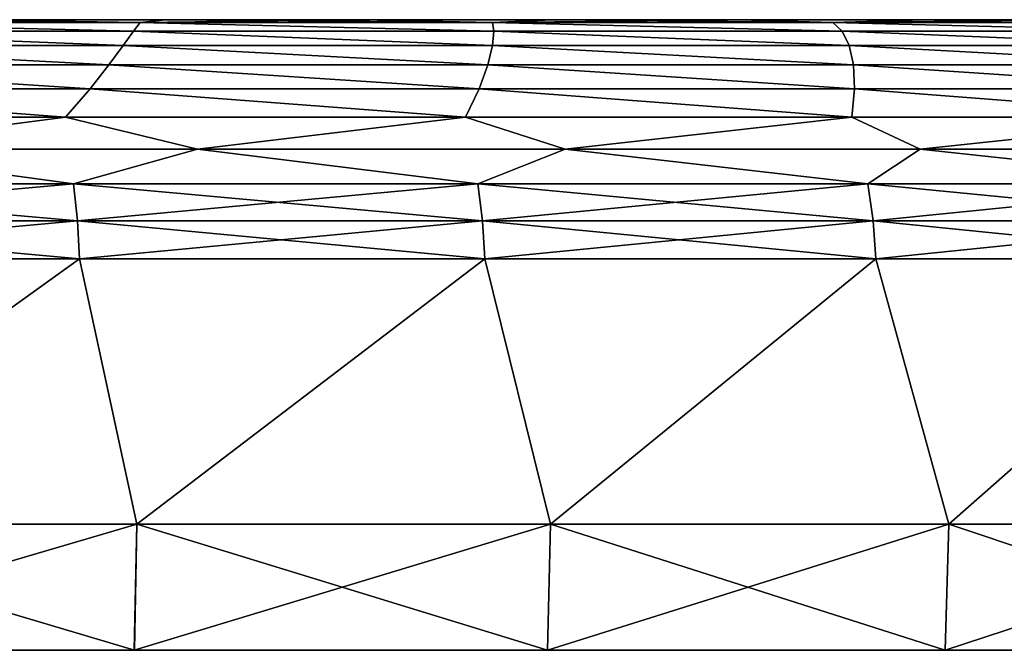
# Model space of a CAD drawing. Header units: millimetres. Extents: x -112 to 112, y -55 to 40.
# Tile 130 of 171: x 9.25 to 13.16, y 32 to 34.5. Entities that reach past the tile are written whole.
import ezdxf

# ---------------------------------------------------------------- set-up
doc = ezdxf.new("R2010")
doc.units = ezdxf.units.MM
doc.header["$LTSCALE"] = 52.148148
for name, color, linetype in [('49', 7, 'CONTINUOUS'), ('59', 7, 'CONTINUOUS'), ('60', 7, 'CONTINUOUS'), ('63', 7, 'CONTINUOUS'), ('64', 7, 'CONTINUOUS'), ('72', 7, 'CONTINUOUS'), ('75', 7, 'CONTINUOUS')]:
    doc.layers.add(name, color=color, linetype=linetype)

msp = doc.modelspace()

# ---------------------------------------------------------------- linework, layer by layer
at = {"layer": '49', "linetype": 'Continuous'}
for points in [[(9.8269, 34.5, 21.5625), (9.1965, 34.5, 16.1944), (9.0404, 34.5, 21.9039), (9.8269, 34.5, 21.5625)], [(9.6043, 34.5, -16.566), (9.0404, 34.5, -21.9039), (9.1965, 34.5, -16.1944), (9.6043, 34.5, -16.566)], [(9.8269, 34.5, -21.5625), (9.0404, 34.5, -21.9039), (9.6043, 34.5, -16.566), (9.8269, 34.5, -21.5625)], [(9.6043, 34.5, 16.566), (9.1965, 34.5, 16.1944), (9.8269, 34.5, 21.5625), (9.6043, 34.5, 16.566)], [(9.64, 34.5, 8.861), (9.2288, 34.5, -9.2288), (9.2288, 34.5, 9.2288), (9.64, 34.5, 8.861)], [(9.64, 34.5, -8.861), (9.2288, 34.5, -9.2288), (9.64, 34.5, 8.861), (9.64, 34.5, -8.861)], [(10.0509, 34.5, 16.8898), (9.6043, 34.5, 16.566), (9.8269, 34.5, 21.5625), (10.0509, 34.5, 16.8898)], [(10.0509, 34.5, -16.8898), (9.8269, 34.5, -21.5625), (9.6043, 34.5, -16.566), (10.0509, 34.5, -16.8898)], [(10.0896, 34.5, 8.5414), (9.64, 34.5, -8.861), (9.64, 34.5, 8.861), (10.0896, 34.5, 8.5414)], [(10.0896, 34.5, -8.5414), (9.64, 34.5, -8.861), (10.0896, 34.5, 8.5414), (10.0896, 34.5, -8.5414)], [(10.6006, 34.5, 21.1929), (10.0509, 34.5, 16.8898), (9.8269, 34.5, 21.5625), (10.6006, 34.5, 21.1929)], [(10.5308, 34.5, -17.1619), (9.8269, 34.5, -21.5625), (10.0509, 34.5, -16.8898), (10.5308, 34.5, -17.1619)], [(10.6006, 34.5, -21.1929), (9.8269, 34.5, -21.5625), (10.5308, 34.5, -17.1619), (10.6006, 34.5, -21.1929)], [(10.5308, 34.5, 17.1619), (10.0509, 34.5, 16.8898), (10.6006, 34.5, 21.1929), (10.5308, 34.5, 17.1619)], [(10.572, 34.5, 8.2737), (10.25, 34.5), (10.0896, 34.5, 8.5414), (10.572, 34.5, 8.2737)], [(10.25, 34.5), (10.0896, 34.5, -8.5414), (10.0896, 34.5, 8.5414), (10.25, 34.5)], [(10.25, 34.5), (10.2799, 34.5, -0.5318), (10.0896, 34.5, -8.5414), (10.25, 34.5)], [(10.2799, 34.5, -0.5318), (10.3691, 34.5, -1.057), (10.0896, 34.5, -8.5414), (10.2799, 34.5, -0.5318)], [(10.0896, 34.5, -8.5414), (10.5166, 34.5, -1.5688), (10.572, 34.5, -8.2737), (10.0896, 34.5, -8.5414)], [(10.3691, 34.5, -1.057), (10.5166, 34.5, -1.5688), (10.0896, 34.5, -8.5414), (10.3691, 34.5, -1.057)], [(10.2799, 34.5, 0.5318), (10.25, 34.5), (10.572, 34.5, 8.2737), (10.2799, 34.5, 0.5318)], [(10.3691, 34.5, 1.057), (10.2799, 34.5, 0.5318), (10.572, 34.5, 8.2737), (10.3691, 34.5, 1.057)], [(10.5166, 34.5, 1.5688), (10.3691, 34.5, 1.057), (10.572, 34.5, 8.2737), (10.5166, 34.5, 1.5688)], [(10.5166, 34.5, -1.5688), (10.7204, 34.5, -2.0609), (10.572, 34.5, -8.2737), (10.5166, 34.5, -1.5688)], [(10.7204, 34.5, 2.0609), (10.5166, 34.5, 1.5688), (10.572, 34.5, 8.2737), (10.7204, 34.5, 2.0609)], [(11.0379, 34.5, 17.3789), (10.5308, 34.5, 17.1619), (10.6006, 34.5, 21.1929), (11.0379, 34.5, 17.3789)], [(11.0379, 34.5, -17.3789), (10.6006, 34.5, -21.1929), (10.5308, 34.5, -17.1619), (11.0379, 34.5, -17.3789)], [(10.572, 34.5, -8.2737), (10.9781, 34.5, -2.5272), (11.0811, 34.5, -8.0614), (10.572, 34.5, -8.2737)], [(10.7204, 34.5, -2.0609), (10.9781, 34.5, -2.5272), (10.572, 34.5, -8.2737), (10.7204, 34.5, -2.0609)], [(11.0811, 34.5, 8.0614), (10.7204, 34.5, 2.0609), (10.572, 34.5, 8.2737), (11.0811, 34.5, 8.0614)], [(11.3605, 34.5, 20.7954), (11.0379, 34.5, 17.3789), (10.6006, 34.5, 21.1929), (11.3605, 34.5, 20.7954)], [(11.3605, 34.5, -20.7954), (10.6006, 34.5, -21.1929), (11.0379, 34.5, -17.3789), (11.3605, 34.5, -20.7954)], [(10.9781, 34.5, 2.5272), (10.7204, 34.5, 2.0609), (11.0811, 34.5, 8.0614), (10.9781, 34.5, 2.5272)], [(10.9781, 34.5, -2.5272), (11.2863, 34.5, -2.9616), (11.0811, 34.5, -8.0614), (10.9781, 34.5, -2.5272)], [(11.2863, 34.5, 2.9616), (10.9781, 34.5, 2.5272), (11.0811, 34.5, 8.0614), (11.2863, 34.5, 2.9616)], [(11.5662, 34.5, 17.5381), (11.0379, 34.5, 17.3789), (11.3605, 34.5, 20.7954), (11.5662, 34.5, 17.5381)], [(11.5662, 34.5, -17.5381), (11.3605, 34.5, -20.7954), (11.0379, 34.5, -17.3789), (11.5662, 34.5, -17.5381)], [(11.0811, 34.5, -8.0614), (11.2863, 34.5, -2.9616), (11.6108, 34.5, -7.9071), (11.0811, 34.5, -8.0614)], [(11.6108, 34.5, 7.9071), (11.2863, 34.5, 2.9616), (11.0811, 34.5, 8.0614), (11.6108, 34.5, 7.9071)], [(11.2863, 34.5, -2.9616), (11.6412, 34.5, -3.3588), (11.6108, 34.5, -7.9071), (11.2863, 34.5, -2.9616)], [(11.6412, 34.5, 3.3588), (11.2863, 34.5, 2.9616), (11.6108, 34.5, 7.9071), (11.6412, 34.5, 3.3588)], [(12.1055, 34.5, 20.3708), (11.5662, 34.5, 17.5381), (11.3605, 34.5, 20.7954), (12.1055, 34.5, 20.3708)], [(12.1055, 34.5, -20.3708), (11.3605, 34.5, -20.7954), (11.5662, 34.5, -17.5381), (12.1055, 34.5, -20.3708)], [(12.1088, 34.5, 17.6376), (11.5662, 34.5, 17.5381), (12.1055, 34.5, 20.3708), (12.1088, 34.5, 17.6376)], [(12.1088, 34.5, -17.6376), (12.1055, 34.5, -20.3708), (11.5662, 34.5, -17.5381), (12.1088, 34.5, -17.6376)], [(11.6108, 34.5, -7.9071), (12.0384, 34.5, -3.7137), (12.1543, 34.5, -7.8128), (11.6108, 34.5, -7.9071)], [(11.6412, 34.5, -3.3588), (12.0384, 34.5, -3.7137), (11.6108, 34.5, -7.9071), (11.6412, 34.5, -3.3588)], [(12.1543, 34.5, 7.8128), (11.6412, 34.5, 3.3588), (11.6108, 34.5, 7.9071), (12.1543, 34.5, 7.8128)], [(12.0384, 34.5, 3.7137), (11.6412, 34.5, 3.3588), (12.1543, 34.5, 7.8128), (12.0384, 34.5, 3.7137)], [(12.4728, 34.5, 4.0219), (12.0384, 34.5, 3.7137), (12.1543, 34.5, 7.8128), (12.4728, 34.5, 4.0219)], [(12.0384, 34.5, -3.7137), (12.4728, 34.5, -4.0219), (12.1543, 34.5, -7.8128), (12.0384, 34.5, -3.7137)], [(12.8346, 34.5, 19.9194), (12.1088, 34.5, 17.6376), (12.1055, 34.5, 20.3708), (12.8346, 34.5, 19.9194)], [(12.6591, 34.5, -17.676), (12.1055, 34.5, -20.3708), (12.1088, 34.5, -17.6376), (12.6591, 34.5, -17.676)], [(12.8346, 34.5, -19.9194), (12.1055, 34.5, -20.3708), (12.6591, 34.5, -17.676), (12.8346, 34.5, -19.9194)], [(12.6591, 34.5, 17.676), (12.1088, 34.5, 17.6376), (12.8346, 34.5, 19.9194), (12.6591, 34.5, 17.676)], [(12.1543, 34.5, -7.8128), (12.4728, 34.5, -4.0219), (12.705, 34.5, -7.7794), (12.1543, 34.5, -7.8128)], [(12.705, 34.5, 7.7794), (12.4728, 34.5, 4.0219), (12.1543, 34.5, 7.8128), (12.705, 34.5, 7.7794)], [(12.9391, 34.5, 4.2796), (12.4728, 34.5, 4.0219), (12.705, 34.5, 7.7794), (12.9391, 34.5, 4.2796)], [(12.4728, 34.5, -4.0219), (12.9391, 34.5, -4.2796), (12.705, 34.5, -7.7794), (12.4728, 34.5, -4.0219)], [(13.2103, 34.5, 17.6529), (12.6591, 34.5, 17.676), (12.8346, 34.5, 19.9194), (13.2103, 34.5, 17.6529)], [(13.2103, 34.5, -17.6529), (12.8346, 34.5, -19.9194), (12.6591, 34.5, -17.676), (13.2103, 34.5, -17.6529)], [(13.2559, 34.5, 7.8076), (12.9391, 34.5, 4.2796), (12.705, 34.5, 7.7794), (13.2559, 34.5, 7.8076)], [(12.705, 34.5, -7.7794), (12.9391, 34.5, -4.2796), (13.2559, 34.5, -7.8076), (12.705, 34.5, -7.7794)], [(13.5469, 34.5, 19.442), (13.2103, 34.5, 17.6529), (12.8346, 34.5, 19.9194), (13.5469, 34.5, 19.442)], [(13.5469, 34.5, -19.442), (12.8346, 34.5, -19.9194), (13.2103, 34.5, -17.6529), (13.5469, 34.5, -19.442)], [(13.4312, 34.5, 4.4834), (12.9391, 34.5, 4.2796), (13.2559, 34.5, 7.8076), (13.4312, 34.5, 4.4834)], [(12.9391, 34.5, -4.2796), (13.4312, 34.5, -4.4834), (13.2559, 34.5, -7.8076), (12.9391, 34.5, -4.2796)]]:
    msp.add_3dface(points, dxfattribs=at)
at = {"layer": '59', "linetype": 'Continuous'}
for points in [[(9.4853, 33.5523, 22.8006), (7.828, 33.5523, 23.4213), (8.0192, 32.5, 23.4148), (9.4853, 33.5523, 22.8006)], [(9.713, 32.5, 22.7644), (9.4853, 33.5523, 22.8006), (8.0192, 32.5, 23.4148), (9.713, 32.5, 22.7644)], [(11.0938, 33.5523, 22.0627), (9.4853, 33.5523, 22.8006), (9.713, 32.5, 22.7644), (11.0938, 33.5523, 22.0627)], [(11.3547, 32.5, 21.9916), (11.0938, 33.5523, 22.0627), (9.713, 32.5, 22.7644), (11.3547, 32.5, 21.9916)], [(12.6454, 33.5523, 21.2115), (11.0938, 33.5523, 22.0627), (11.3547, 32.5, 21.9916), (12.6454, 33.5523, 21.2115)], [(12.9353, 32.5, 21.1007), (12.6454, 33.5523, 21.2115), (11.3547, 32.5, 21.9916), (12.9353, 32.5, 21.1007)], [(14.132, 33.5523, 20.2514), (12.6454, 33.5523, 21.2115), (12.9353, 32.5, 21.1007), (14.132, 33.5523, 20.2514)], [(14.4463, 32.5, 20.0964), (14.132, 33.5523, 20.2514), (12.9353, 32.5, 21.1007), (14.4463, 32.5, 20.0964)]]:
    msp.add_3dface(points, dxfattribs=at)
at = {"layer": '60', "linetype": 'Continuous'}
for points in [[(9.7028, 32, 22.7403), (8.0192, 32.5, 23.4148), (8.0107, 32, 23.3901), (9.7028, 32, 22.7403)], [(9.713, 32.5, 22.7644), (8.0192, 32.5, 23.4148), (9.7028, 32, 22.7403), (9.713, 32.5, 22.7644)], [(11.3427, 32, 21.9684), (9.713, 32.5, 22.7644), (9.7028, 32, 22.7403), (11.3427, 32, 21.9684)], [(11.3547, 32.5, 21.9916), (9.713, 32.5, 22.7644), (11.3427, 32, 21.9684), (11.3547, 32.5, 21.9916)], [(12.9216, 32, 21.0784), (11.3547, 32.5, 21.9916), (11.3427, 32, 21.9684), (12.9216, 32, 21.0784)], [(12.9353, 32.5, 21.1007), (11.3547, 32.5, 21.9916), (12.9216, 32, 21.0784), (12.9353, 32.5, 21.1007)], [(14.431, 32, 20.0752), (12.9353, 32.5, 21.1007), (12.9216, 32, 21.0784), (14.431, 32, 20.0752)], [(14.4463, 32.5, 20.0964), (12.9353, 32.5, 21.1007), (14.431, 32, 20.0752), (14.4463, 32.5, 20.0964)]]:
    msp.add_3dface(points, dxfattribs=at)
at = {"layer": '63', "linetype": 'Continuous'}
for points in [[(9.4853, 33.5523, -22.8006), (8.019, 32.5, -23.4149), (7.828, 33.5523, -23.4213), (9.4853, 33.5523, -22.8006)], [(9.7129, 32.5, -22.7645), (8.019, 32.5, -23.4149), (9.4853, 33.5523, -22.8006), (9.7129, 32.5, -22.7645)], [(11.0938, 33.5523, -22.0627), (9.7129, 32.5, -22.7645), (9.4853, 33.5523, -22.8006), (11.0938, 33.5523, -22.0627)], [(11.3546, 32.5, -21.9917), (9.7129, 32.5, -22.7645), (11.0938, 33.5523, -22.0627), (11.3546, 32.5, -21.9917)], [(12.6454, 33.5523, -21.2115), (11.3546, 32.5, -21.9917), (11.0938, 33.5523, -22.0627), (12.6454, 33.5523, -21.2115)], [(12.9351, 32.5, -21.1008), (11.3546, 32.5, -21.9917), (12.6454, 33.5523, -21.2115), (12.9351, 32.5, -21.1008)], [(14.132, 33.5523, -20.2514), (12.9351, 32.5, -21.1008), (12.6454, 33.5523, -21.2115), (14.132, 33.5523, -20.2514)], [(14.4462, 32.5, -20.0965), (12.9351, 32.5, -21.1008), (14.132, 33.5523, -20.2514), (14.4462, 32.5, -20.0965)]]:
    msp.add_3dface(points, dxfattribs=at)
at = {"layer": '64', "linetype": 'Continuous'}
for points in [[(8.0106, 32, -23.3901), (9.7129, 32.5, -22.7645), (9.7026, 32, -22.7404), (8.0106, 32, -23.3901)], [(8.019, 32.5, -23.4149), (9.7129, 32.5, -22.7645), (8.0106, 32, -23.3901), (8.019, 32.5, -23.4149)], [(9.7026, 32, -22.7404), (11.3546, 32.5, -21.9917), (11.3426, 32, -21.9684), (9.7026, 32, -22.7404)], [(9.7129, 32.5, -22.7645), (11.3546, 32.5, -21.9917), (9.7026, 32, -22.7404), (9.7129, 32.5, -22.7645)], [(11.3426, 32, -21.9684), (12.9351, 32.5, -21.1008), (12.9215, 32, -21.0785), (11.3426, 32, -21.9684)], [(11.3546, 32.5, -21.9917), (12.9351, 32.5, -21.1008), (11.3426, 32, -21.9684), (11.3546, 32.5, -21.9917)], [(12.9351, 32.5, -21.1008), (14.4462, 32.5, -20.0965), (12.9215, 32, -21.0785), (12.9351, 32.5, -21.1008)], [(12.9215, 32, -21.0785), (14.4462, 32.5, -20.0965), (14.4309, 32, -20.0753), (12.9215, 32, -21.0785)]]:
    msp.add_3dface(points, dxfattribs=at)
at = {"layer": '72', "linetype": 'Continuous'}
for points in [[(8.2257, 34.4546, -22.5402), (8.2861, 34.4887, -22.3604), (9.6989, 34.4546, -21.9467), (8.2257, 34.4546, -22.5402)], [(8.2861, 34.4887, -22.3604), (9.0404, 34.5, -21.9039), (9.7256, 34.4887, -21.7728), (8.2861, 34.4887, -22.3604)], [(8.2861, 34.4887, -22.3604), (9.7256, 34.4887, -21.7728), (9.6989, 34.4546, -21.9467), (8.2861, 34.4887, -22.3604)], [(9.0404, 34.5, -21.9039), (9.8269, 34.5, -21.5625), (9.7256, 34.4887, -21.7728), (9.0404, 34.5, -21.9039)], [(9.6989, 34.4546, -21.9467), (9.7256, 34.4887, -21.7728), (11.1296, 34.4546, -21.2569), (9.6989, 34.4546, -21.9467)], [(9.8269, 34.5, -21.5625), (10.6006, 34.5, -21.1929), (9.7256, 34.4887, -21.7728), (9.8269, 34.5, -21.5625)], [(9.7256, 34.4887, -21.7728), (10.6006, 34.5, -21.1929), (11.1238, 34.4887, -21.0928), (9.7256, 34.4887, -21.7728)], [(9.7256, 34.4887, -21.7728), (11.1238, 34.4887, -21.0928), (11.1296, 34.4546, -21.2569), (9.7256, 34.4887, -21.7728)], [(10.6006, 34.5, -21.1929), (11.3605, 34.5, -20.7954), (11.1238, 34.4887, -21.0928), (10.6006, 34.5, -21.1929)], [(11.3605, 34.5, -20.7954), (12.1055, 34.5, -20.3708), (11.1238, 34.4887, -21.0928), (11.3605, 34.5, -20.7954)], [(11.1238, 34.4887, -21.0928), (12.1055, 34.5, -20.3708), (12.4747, 34.4887, -20.323), (11.1238, 34.4887, -21.0928)], [(11.1296, 34.4546, -21.2569), (11.1238, 34.4887, -21.0928), (12.5115, 34.4546, -20.474), (11.1296, 34.4546, -21.2569)], [(11.1238, 34.4887, -21.0928), (12.4747, 34.4887, -20.323), (12.5115, 34.4546, -20.474), (11.1238, 34.4887, -21.0928)], [(12.1055, 34.5, -20.3708), (12.8346, 34.5, -19.9194), (12.4747, 34.4887, -20.323), (12.1055, 34.5, -20.3708)], [(12.8346, 34.5, -19.9194), (13.5469, 34.5, -19.442), (12.4747, 34.4887, -20.323), (12.8346, 34.5, -19.9194)], [(12.4747, 34.4887, -20.323), (13.5469, 34.5, -19.442), (13.7726, 34.4887, -19.4669), (12.4747, 34.4887, -20.323)], [(12.5115, 34.4546, -20.474), (12.4747, 34.4887, -20.323), (13.8386, 34.4546, -19.6015), (12.5115, 34.4546, -20.474)], [(12.4747, 34.4887, -20.323), (13.7726, 34.4887, -19.4669), (13.8386, 34.4546, -19.6015), (12.4747, 34.4887, -20.323)], [(8.1487, 34.3984, -22.7181), (8.2257, 34.4546, -22.5402), (9.6583, 34.3984, -22.1186), (8.1487, 34.3984, -22.7181)], [(8.2257, 34.4546, -22.5402), (9.6989, 34.4546, -21.9467), (9.6583, 34.3984, -22.1186), (8.2257, 34.4546, -22.5402)], [(9.6583, 34.3984, -22.1186), (9.6989, 34.4546, -21.9467), (11.1241, 34.3984, -21.4189), (9.6583, 34.3984, -22.1186)], [(9.6989, 34.4546, -21.9467), (11.1296, 34.4546, -21.2569), (11.1241, 34.3984, -21.4189), (9.6989, 34.4546, -21.9467)], [(11.1241, 34.3984, -21.4189), (11.1296, 34.4546, -21.2569), (12.5395, 34.3984, -20.6222), (11.1241, 34.3984, -21.4189)], [(11.1296, 34.4546, -21.2569), (12.5115, 34.4546, -20.474), (12.5395, 34.3984, -20.6222), (11.1296, 34.4546, -21.2569)], [(12.5395, 34.3984, -20.6222), (12.5115, 34.4546, -20.474), (13.8982, 34.3984, -19.7321), (12.5395, 34.3984, -20.6222)], [(12.5115, 34.4546, -20.474), (13.8386, 34.4546, -19.6015), (13.8982, 34.3984, -19.7321), (12.5115, 34.4546, -20.474)], [(8.0531, 34.3216, -22.8911), (8.1487, 34.3984, -22.7181), (9.6017, 34.3216, -22.2859), (8.0531, 34.3216, -22.8911)], [(8.1487, 34.3984, -22.7181), (9.6583, 34.3984, -22.1186), (9.6017, 34.3216, -22.2859), (8.1487, 34.3984, -22.7181)], [(9.6017, 34.3216, -22.2859), (9.6583, 34.3984, -22.1186), (11.1053, 34.3216, -21.576), (9.6017, 34.3216, -22.2859)], [(9.6583, 34.3984, -22.1186), (11.1241, 34.3984, -21.4189), (11.1053, 34.3216, -21.576), (9.6583, 34.3984, -22.1186)], [(11.1053, 34.3216, -21.576), (11.1241, 34.3984, -21.4189), (12.5568, 34.3216, -20.7649), (11.1053, 34.3216, -21.576)], [(11.1241, 34.3984, -21.4189), (12.5395, 34.3984, -20.6222), (12.5568, 34.3216, -20.7649), (11.1241, 34.3984, -21.4189)], [(12.5395, 34.3984, -20.6222), (13.8982, 34.3984, -19.7321), (13.9493, 34.3216, -19.8562), (12.5395, 34.3984, -20.6222)], [(12.5568, 34.3216, -20.7649), (12.5395, 34.3984, -20.6222), (13.9493, 34.3216, -19.8562), (12.5568, 34.3216, -20.7649)], [(7.9362, 34.2258, -23.0565), (8.0531, 34.3216, -22.8911), (9.5269, 34.2258, -22.446), (7.9362, 34.2258, -23.0565)], [(8.0531, 34.3216, -22.8911), (9.6017, 34.3216, -22.2859), (9.5269, 34.2258, -22.446), (8.0531, 34.3216, -22.8911)], [(9.5269, 34.2258, -22.446), (9.6017, 34.3216, -22.2859), (11.0711, 34.2258, -21.7259), (9.5269, 34.2258, -22.446)], [(9.6017, 34.3216, -22.2859), (11.1053, 34.3216, -21.576), (11.0711, 34.2258, -21.7259), (9.6017, 34.3216, -22.2859)], [(11.0711, 34.2258, -21.7259), (11.1053, 34.3216, -21.576), (12.5612, 34.2258, -20.8998), (11.0711, 34.2258, -21.7259)], [(11.1053, 34.3216, -21.576), (12.5568, 34.3216, -20.7649), (12.5612, 34.2258, -20.8998), (11.1053, 34.3216, -21.576)], [(12.5612, 34.2258, -20.8998), (12.5568, 34.3216, -20.7649), (13.99, 34.2258, -19.9716), (12.5612, 34.2258, -20.8998)], [(12.5568, 34.3216, -20.7649), (13.9493, 34.3216, -19.8562), (13.99, 34.2258, -19.9716), (12.5568, 34.3216, -20.7649)], [(7.7932, 34.1133, -23.2128), (7.9362, 34.2258, -23.0565), (9.4295, 34.1133, -22.5976), (7.7932, 34.1133, -23.2128)], [(7.9362, 34.2258, -23.0565), (9.5269, 34.2258, -22.446), (9.4295, 34.1133, -22.5976), (7.9362, 34.2258, -23.0565)], [(9.4295, 34.1133, -22.5976), (9.5269, 34.2258, -22.446), (11.0178, 34.1133, -21.8673), (9.4295, 34.1133, -22.5976)], [(9.5269, 34.2258, -22.446), (11.0711, 34.2258, -21.7259), (11.0178, 34.1133, -21.8673), (9.5269, 34.2258, -22.446)], [(11.0178, 34.1133, -21.8673), (11.0711, 34.2258, -21.7259), (12.5499, 34.1133, -21.0255), (11.0178, 34.1133, -21.8673)], [(11.0711, 34.2258, -21.7259), (12.5612, 34.2258, -20.8998), (12.5499, 34.1133, -21.0255), (11.0711, 34.2258, -21.7259)], [(12.5499, 34.1133, -21.0255), (12.5612, 34.2258, -20.8998), (14.018, 34.1133, -20.0765), (12.5499, 34.1133, -21.0255)], [(12.5612, 34.2258, -20.8998), (13.99, 34.2258, -19.9716), (14.018, 34.1133, -20.0765), (12.5612, 34.2258, -20.8998)], [(7.7932, 34.1133, -23.2128), (9.4295, 34.1133, -22.5976), (8.4516, 33.9866, -23.0705), (7.7932, 34.1133, -23.2128)], [(8.4516, 33.9866, -23.0705), (9.4295, 34.1133, -22.5976), (9.9538, 33.9866, -22.4633), (8.4516, 33.9866, -23.0705)], [(9.4295, 34.1133, -22.5976), (11.0178, 34.1133, -21.8673), (9.9538, 33.9866, -22.4633), (9.4295, 34.1133, -22.5976)], [(9.9538, 33.9866, -22.4633), (11.0178, 34.1133, -21.8673), (11.4127, 33.9866, -21.7584), (9.9538, 33.9866, -22.4633)], [(11.0178, 34.1133, -21.8673), (12.5499, 34.1133, -21.0255), (11.4127, 33.9866, -21.7584), (11.0178, 34.1133, -21.8673)], [(11.4127, 33.9866, -21.7584), (12.5499, 34.1133, -21.0255), (12.822, 33.9866, -20.9589), (11.4127, 33.9866, -21.7584)], [(12.5499, 34.1133, -21.0255), (14.018, 34.1133, -20.0765), (12.822, 33.9866, -20.9589), (12.5499, 34.1133, -21.0255)], [(12.822, 33.9866, -20.9589), (14.018, 34.1133, -20.0765), (14.1755, 33.9866, -20.0682), (12.822, 33.9866, -20.9589)], [(7.8085, 33.8487, -23.3631), (8.4516, 33.9866, -23.0705), (9.4617, 33.8487, -22.7439), (7.8085, 33.8487, -23.3631)], [(8.4516, 33.9866, -23.0705), (9.9538, 33.9866, -22.4633), (9.4617, 33.8487, -22.7439), (8.4516, 33.9866, -23.0705)], [(9.4617, 33.8487, -22.7439), (9.9538, 33.9866, -22.4633), (11.0662, 33.8487, -22.0078), (9.4617, 33.8487, -22.7439)], [(9.9538, 33.9866, -22.4633), (11.4127, 33.9866, -21.7584), (11.0662, 33.8487, -22.0078), (9.9538, 33.9866, -22.4633)], [(11.0662, 33.8487, -22.0078), (11.4127, 33.9866, -21.7584), (12.614, 33.8487, -21.1588), (11.0662, 33.8487, -22.0078)], [(11.4127, 33.9866, -21.7584), (12.822, 33.9866, -20.9589), (12.614, 33.8487, -21.1588), (11.4127, 33.9866, -21.7584)], [(12.614, 33.8487, -21.1588), (12.822, 33.9866, -20.9589), (14.0969, 33.8487, -20.2011), (12.614, 33.8487, -21.1588)], [(12.822, 33.9866, -20.9589), (14.1755, 33.9866, -20.0682), (14.0969, 33.8487, -20.2011), (12.822, 33.9866, -20.9589)], [(7.8085, 33.8487, -23.3631), (9.4617, 33.8487, -22.7439), (7.8218, 33.7028, -23.4029), (7.8085, 33.8487, -23.3631)], [(9.4617, 33.8487, -22.7439), (9.4778, 33.7028, -22.7826), (7.8218, 33.7028, -23.4029), (9.4617, 33.8487, -22.7439)], [(9.4617, 33.8487, -22.7439), (11.0662, 33.8487, -22.0078), (9.4778, 33.7028, -22.7826), (9.4617, 33.8487, -22.7439)], [(11.0662, 33.8487, -22.0078), (11.0851, 33.7028, -22.0454), (9.4778, 33.7028, -22.7826), (11.0662, 33.8487, -22.0078)], [(11.0662, 33.8487, -22.0078), (12.614, 33.8487, -21.1588), (11.0851, 33.7028, -22.0454), (11.0662, 33.8487, -22.0078)], [(12.614, 33.8487, -21.1588), (12.6355, 33.7028, -21.1949), (11.0851, 33.7028, -22.0454), (12.614, 33.8487, -21.1588)], [(12.614, 33.8487, -21.1588), (14.0969, 33.8487, -20.2011), (12.6355, 33.7028, -21.1949), (12.614, 33.8487, -21.1588)], [(14.0969, 33.8487, -20.2011), (14.1209, 33.7028, -20.2355), (12.6355, 33.7028, -21.1949), (14.0969, 33.8487, -20.2011)], [(9.4778, 33.7028, -22.7826), (7.828, 33.5523, -23.4213), (7.8218, 33.7028, -23.4029), (9.4778, 33.7028, -22.7826)], [(9.4853, 33.5523, -22.8006), (7.828, 33.5523, -23.4213), (9.4778, 33.7028, -22.7826), (9.4853, 33.5523, -22.8006)], [(11.0851, 33.7028, -22.0454), (9.4853, 33.5523, -22.8006), (9.4778, 33.7028, -22.7826), (11.0851, 33.7028, -22.0454)], [(11.0938, 33.5523, -22.0627), (9.4853, 33.5523, -22.8006), (11.0851, 33.7028, -22.0454), (11.0938, 33.5523, -22.0627)], [(12.6355, 33.7028, -21.1949), (11.0938, 33.5523, -22.0627), (11.0851, 33.7028, -22.0454), (12.6355, 33.7028, -21.1949)], [(12.6454, 33.5523, -21.2115), (11.0938, 33.5523, -22.0627), (12.6355, 33.7028, -21.1949), (12.6454, 33.5523, -21.2115)], [(14.1209, 33.7028, -20.2355), (12.6454, 33.5523, -21.2115), (12.6355, 33.7028, -21.1949), (14.1209, 33.7028, -20.2355)], [(14.132, 33.5523, -20.2514), (12.6454, 33.5523, -21.2115), (14.1209, 33.7028, -20.2355), (14.132, 33.5523, -20.2514)]]:
    msp.add_3dface(points, dxfattribs=at)
at = {"layer": '75', "linetype": 'Continuous'}
for points in [[(8.2257, 34.4546, 22.5402), (9.6989, 34.4546, 21.9466), (8.2861, 34.4887, 22.3603), (8.2257, 34.4546, 22.5402)], [(9.0404, 34.5, 21.9039), (8.242, 34.5, 22.2167), (9.7257, 34.4887, 21.7728), (9.0404, 34.5, 21.9039)], [(8.242, 34.5, 22.2167), (8.2861, 34.4887, 22.3603), (9.7257, 34.4887, 21.7728), (8.242, 34.5, 22.2167)], [(8.2861, 34.4887, 22.3603), (9.6989, 34.4546, 21.9466), (9.7257, 34.4887, 21.7728), (8.2861, 34.4887, 22.3603)], [(9.8269, 34.5, 21.5625), (9.0404, 34.5, 21.9039), (9.7257, 34.4887, 21.7728), (9.8269, 34.5, 21.5625)], [(9.6989, 34.4546, 21.9466), (11.1296, 34.4546, 21.2569), (9.7257, 34.4887, 21.7728), (9.6989, 34.4546, 21.9466)], [(9.8269, 34.5, 21.5625), (9.7257, 34.4887, 21.7728), (11.1238, 34.4887, 21.0928), (9.8269, 34.5, 21.5625)], [(9.7257, 34.4887, 21.7728), (11.1296, 34.4546, 21.2569), (11.1238, 34.4887, 21.0928), (9.7257, 34.4887, 21.7728)], [(10.6006, 34.5, 21.1929), (9.8269, 34.5, 21.5625), (11.1238, 34.4887, 21.0928), (10.6006, 34.5, 21.1929)], [(11.3605, 34.5, 20.7954), (10.6006, 34.5, 21.1929), (11.1238, 34.4887, 21.0928), (11.3605, 34.5, 20.7954)], [(11.3605, 34.5, 20.7954), (11.1238, 34.4887, 21.0928), (12.4747, 34.4887, 20.323), (11.3605, 34.5, 20.7954)], [(11.1296, 34.4546, 21.2569), (12.5115, 34.4546, 20.474), (11.1238, 34.4887, 21.0928), (11.1296, 34.4546, 21.2569)], [(11.1238, 34.4887, 21.0928), (12.5115, 34.4546, 20.474), (12.4747, 34.4887, 20.323), (11.1238, 34.4887, 21.0928)], [(12.1055, 34.5, 20.3708), (11.3605, 34.5, 20.7954), (12.4747, 34.4887, 20.323), (12.1055, 34.5, 20.3708)], [(12.8346, 34.5, 19.9194), (12.1055, 34.5, 20.3708), (12.4747, 34.4887, 20.323), (12.8346, 34.5, 19.9194)], [(12.8346, 34.5, 19.9194), (12.4747, 34.4887, 20.323), (13.7726, 34.4887, 19.4669), (12.8346, 34.5, 19.9194)], [(12.5115, 34.4546, 20.474), (13.8386, 34.4546, 19.6015), (12.4747, 34.4887, 20.323), (12.5115, 34.4546, 20.474)], [(12.4747, 34.4887, 20.323), (13.8386, 34.4546, 19.6015), (13.7726, 34.4887, 19.4669), (12.4747, 34.4887, 20.323)], [(13.5469, 34.5, 19.442), (12.8346, 34.5, 19.9194), (13.7726, 34.4887, 19.4669), (13.5469, 34.5, 19.442)], [(8.1488, 34.3984, 22.7181), (9.6583, 34.3984, 22.1186), (8.2257, 34.4546, 22.5402), (8.1488, 34.3984, 22.7181)], [(8.2257, 34.4546, 22.5402), (9.6583, 34.3984, 22.1186), (9.6989, 34.4546, 21.9466), (8.2257, 34.4546, 22.5402)], [(9.6583, 34.3984, 22.1186), (11.1241, 34.3984, 21.4189), (9.6989, 34.4546, 21.9466), (9.6583, 34.3984, 22.1186)], [(9.6989, 34.4546, 21.9466), (11.1241, 34.3984, 21.4189), (11.1296, 34.4546, 21.2569), (9.6989, 34.4546, 21.9466)], [(11.1241, 34.3984, 21.4189), (12.5396, 34.3984, 20.6222), (11.1296, 34.4546, 21.2569), (11.1241, 34.3984, 21.4189)], [(11.1296, 34.4546, 21.2569), (12.5396, 34.3984, 20.6222), (12.5115, 34.4546, 20.474), (11.1296, 34.4546, 21.2569)], [(12.5115, 34.4546, 20.474), (13.8982, 34.3984, 19.7321), (13.8386, 34.4546, 19.6015), (12.5115, 34.4546, 20.474)], [(12.5396, 34.3984, 20.6222), (13.8982, 34.3984, 19.7321), (12.5115, 34.4546, 20.474), (12.5396, 34.3984, 20.6222)], [(8.0531, 34.3216, 22.8911), (9.6018, 34.3216, 22.2859), (8.1488, 34.3984, 22.7181), (8.0531, 34.3216, 22.8911)], [(8.1488, 34.3984, 22.7181), (9.6018, 34.3216, 22.2859), (9.6583, 34.3984, 22.1186), (8.1488, 34.3984, 22.7181)], [(9.6018, 34.3216, 22.2859), (11.1054, 34.3216, 21.576), (9.6583, 34.3984, 22.1186), (9.6018, 34.3216, 22.2859)], [(9.6583, 34.3984, 22.1186), (11.1054, 34.3216, 21.576), (11.1241, 34.3984, 21.4189), (9.6583, 34.3984, 22.1186)], [(11.1054, 34.3216, 21.576), (12.5568, 34.3216, 20.7649), (11.1241, 34.3984, 21.4189), (11.1054, 34.3216, 21.576)], [(11.1241, 34.3984, 21.4189), (12.5568, 34.3216, 20.7649), (12.5396, 34.3984, 20.6222), (11.1241, 34.3984, 21.4189)], [(12.5396, 34.3984, 20.6222), (13.9493, 34.3216, 19.8562), (13.8982, 34.3984, 19.7321), (12.5396, 34.3984, 20.6222)], [(12.5568, 34.3216, 20.7649), (13.9493, 34.3216, 19.8562), (12.5396, 34.3984, 20.6222), (12.5568, 34.3216, 20.7649)], [(7.9363, 34.2258, 23.0565), (9.5269, 34.2258, 22.446), (8.0531, 34.3216, 22.8911), (7.9363, 34.2258, 23.0565)], [(8.0531, 34.3216, 22.8911), (9.5269, 34.2258, 22.446), (9.6018, 34.3216, 22.2859), (8.0531, 34.3216, 22.8911)], [(9.5269, 34.2258, 22.446), (11.0711, 34.2258, 21.7259), (9.6018, 34.3216, 22.2859), (9.5269, 34.2258, 22.446)], [(9.6018, 34.3216, 22.2859), (11.0711, 34.2258, 21.7259), (11.1054, 34.3216, 21.576), (9.6018, 34.3216, 22.2859)], [(11.0711, 34.2258, 21.7259), (12.5612, 34.2258, 20.8998), (11.1054, 34.3216, 21.576), (11.0711, 34.2258, 21.7259)], [(11.1054, 34.3216, 21.576), (12.5612, 34.2258, 20.8998), (12.5568, 34.3216, 20.7649), (11.1054, 34.3216, 21.576)], [(12.5568, 34.3216, 20.7649), (13.99, 34.2258, 19.9716), (13.9493, 34.3216, 19.8562), (12.5568, 34.3216, 20.7649)], [(12.5612, 34.2258, 20.8998), (13.99, 34.2258, 19.9716), (12.5568, 34.3216, 20.7649), (12.5612, 34.2258, 20.8998)], [(7.7932, 34.1133, 23.2128), (9.4295, 34.1133, 22.5976), (7.9363, 34.2258, 23.0565), (7.7932, 34.1133, 23.2128)], [(7.9363, 34.2258, 23.0565), (9.4295, 34.1133, 22.5976), (9.5269, 34.2258, 22.446), (7.9363, 34.2258, 23.0565)], [(9.4295, 34.1133, 22.5976), (11.0178, 34.1133, 21.8673), (9.5269, 34.2258, 22.446), (9.4295, 34.1133, 22.5976)], [(9.5269, 34.2258, 22.446), (11.0178, 34.1133, 21.8673), (11.0711, 34.2258, 21.7259), (9.5269, 34.2258, 22.446)], [(11.0178, 34.1133, 21.8673), (12.5499, 34.1133, 21.0255), (11.0711, 34.2258, 21.7259), (11.0178, 34.1133, 21.8673)], [(11.0711, 34.2258, 21.7259), (12.5499, 34.1133, 21.0255), (12.5612, 34.2258, 20.8998), (11.0711, 34.2258, 21.7259)], [(12.5499, 34.1133, 21.0255), (14.018, 34.1133, 20.0765), (12.5612, 34.2258, 20.8998), (12.5499, 34.1133, 21.0255)], [(12.5612, 34.2258, 20.8998), (14.018, 34.1133, 20.0765), (13.99, 34.2258, 19.9716), (12.5612, 34.2258, 20.8998)], [(7.7932, 34.1133, 23.2128), (8.4516, 33.9866, 23.0705), (9.4295, 34.1133, 22.5976), (7.7932, 34.1133, 23.2128)], [(8.4516, 33.9866, 23.0705), (9.9538, 33.9866, 22.4633), (9.4295, 34.1133, 22.5976), (8.4516, 33.9866, 23.0705)], [(9.4295, 34.1133, 22.5976), (9.9538, 33.9866, 22.4633), (11.0178, 34.1133, 21.8673), (9.4295, 34.1133, 22.5976)], [(9.9538, 33.9866, 22.4633), (11.4127, 33.9866, 21.7584), (11.0178, 34.1133, 21.8673), (9.9538, 33.9866, 22.4633)], [(11.0178, 34.1133, 21.8673), (11.4127, 33.9866, 21.7584), (12.5499, 34.1133, 21.0255), (11.0178, 34.1133, 21.8673)], [(11.4127, 33.9866, 21.7584), (12.822, 33.9866, 20.9589), (12.5499, 34.1133, 21.0255), (11.4127, 33.9866, 21.7584)], [(12.5499, 34.1133, 21.0255), (12.822, 33.9866, 20.9589), (14.018, 34.1133, 20.0765), (12.5499, 34.1133, 21.0255)], [(12.822, 33.9866, 20.9589), (14.1755, 33.9866, 20.0682), (14.018, 34.1133, 20.0765), (12.822, 33.9866, 20.9589)], [(9.4617, 33.8487, 22.7439), (8.4516, 33.9866, 23.0705), (7.8085, 33.8487, 23.3631), (9.4617, 33.8487, 22.7439)], [(9.9538, 33.9866, 22.4633), (8.4516, 33.9866, 23.0705), (9.4617, 33.8487, 22.7439), (9.9538, 33.9866, 22.4633)], [(11.0662, 33.8487, 22.0078), (9.9538, 33.9866, 22.4633), (9.4617, 33.8487, 22.7439), (11.0662, 33.8487, 22.0078)], [(11.4127, 33.9866, 21.7584), (9.9538, 33.9866, 22.4633), (11.0662, 33.8487, 22.0078), (11.4127, 33.9866, 21.7584)], [(12.614, 33.8487, 21.1588), (11.4127, 33.9866, 21.7584), (11.0662, 33.8487, 22.0078), (12.614, 33.8487, 21.1588)], [(12.822, 33.9866, 20.9589), (11.4127, 33.9866, 21.7584), (12.614, 33.8487, 21.1588), (12.822, 33.9866, 20.9589)], [(14.0969, 33.8487, 20.2011), (12.822, 33.9866, 20.9589), (12.614, 33.8487, 21.1588), (14.0969, 33.8487, 20.2011)], [(14.1755, 33.9866, 20.0682), (12.822, 33.9866, 20.9589), (14.0969, 33.8487, 20.2011), (14.1755, 33.9866, 20.0682)], [(7.8085, 33.8487, 23.3631), (7.8218, 33.7028, 23.4029), (9.4778, 33.7028, 22.7826), (7.8085, 33.8487, 23.3631)], [(9.4617, 33.8487, 22.7439), (7.8085, 33.8487, 23.3631), (9.4778, 33.7028, 22.7826), (9.4617, 33.8487, 22.7439)], [(11.0662, 33.8487, 22.0078), (9.4617, 33.8487, 22.7439), (11.0851, 33.7028, 22.0454), (11.0662, 33.8487, 22.0078)], [(9.4617, 33.8487, 22.7439), (9.4778, 33.7028, 22.7826), (11.0851, 33.7028, 22.0454), (9.4617, 33.8487, 22.7439)], [(12.614, 33.8487, 21.1588), (11.0662, 33.8487, 22.0078), (12.6355, 33.7028, 21.1949), (12.614, 33.8487, 21.1588)], [(11.0662, 33.8487, 22.0078), (11.0851, 33.7028, 22.0454), (12.6355, 33.7028, 21.1949), (11.0662, 33.8487, 22.0078)], [(12.614, 33.8487, 21.1588), (12.6355, 33.7028, 21.1949), (14.1209, 33.7028, 20.2355), (12.614, 33.8487, 21.1588)], [(14.0969, 33.8487, 20.2011), (12.614, 33.8487, 21.1588), (14.1209, 33.7028, 20.2355), (14.0969, 33.8487, 20.2011)], [(7.828, 33.5523, 23.4213), (9.4853, 33.5523, 22.8006), (7.8218, 33.7028, 23.4029), (7.828, 33.5523, 23.4213)], [(7.8218, 33.7028, 23.4029), (9.4853, 33.5523, 22.8006), (9.4778, 33.7028, 22.7826), (7.8218, 33.7028, 23.4029)], [(9.4853, 33.5523, 22.8006), (11.0938, 33.5523, 22.0627), (9.4778, 33.7028, 22.7826), (9.4853, 33.5523, 22.8006)], [(9.4778, 33.7028, 22.7826), (11.0938, 33.5523, 22.0627), (11.0851, 33.7028, 22.0454), (9.4778, 33.7028, 22.7826)], [(11.0938, 33.5523, 22.0627), (12.6454, 33.5523, 21.2115), (11.0851, 33.7028, 22.0454), (11.0938, 33.5523, 22.0627)], [(11.0851, 33.7028, 22.0454), (12.6454, 33.5523, 21.2115), (12.6355, 33.7028, 21.1949), (11.0851, 33.7028, 22.0454)], [(12.6454, 33.5523, 21.2115), (14.132, 33.5523, 20.2514), (12.6355, 33.7028, 21.1949), (12.6454, 33.5523, 21.2115)], [(12.6355, 33.7028, 21.1949), (14.132, 33.5523, 20.2514), (14.1209, 33.7028, 20.2355), (12.6355, 33.7028, 21.1949)]]:
    msp.add_3dface(points, dxfattribs=at)

doc.saveas('drawing.dxf')
